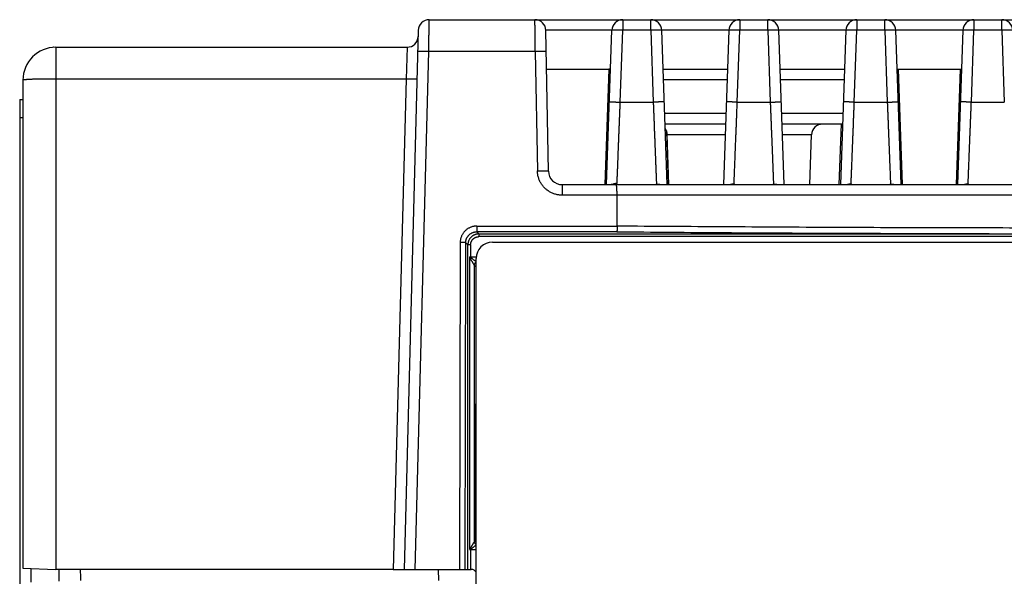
# Model space of a CAD drawing. Header units: inches. Extents: x 0 to 34, y 0 to 22.
# Tile 22 of 78: x 14.8 to 16.6, y 4.4 to 5.4. Entities that reach past the tile are written whole.
import ezdxf

# ---------------------------------------------------------------- set-up
doc = ezdxf.new("R2010")
doc.units = ezdxf.units.IN
doc.header["$LTSCALE"] = 1.87
doc.header["$MEASUREMENT"] = 0
doc.layers.get('0').update_dxf_attribs({"linetype": 'CONTINUOUS'})

msp = doc.modelspace()

# ---------------------------------------------------------------- linework, layer by layer
at = {"color": 7, "linetype": 'CONTINUOUS'}
for p, q in [((15.5487, 5.3987), (17.7802, 5.3987)), ((15.9009, 5.3987), (15.9009, 5.3794)), ((15.9518, 5.3794), (15.9518, 5.3987)), ((16.1139, 5.3987), (16.1139, 5.3794)), ((16.1648, 5.3794), (16.1648, 5.3987)), ((16.3269, 5.3987), (16.3269, 5.3794)), ((16.3778, 5.3794), (16.3778, 5.3987)), ((16.5399, 5.3987), (16.5399, 5.3794)), ((16.5908, 5.3794), (16.5908, 5.3987)), ((15.5287, 5.3793), (15.503, 4.3987)), ((15.7655, 5.1233), (15.761, 5.3791)), ((15.8711, 5.0987), (15.8809, 5.3794)), ((15.8963, 5.2487), (15.9009, 5.3794)), ((15.9518, 5.3794), (15.9009, 5.3794)), ((15.9518, 5.3794), (15.9563, 5.2487)), ((16.0939, 5.3796), (15.9717, 5.3796)), ((15.9815, 5.0987), (15.9717, 5.3794)), ((16.0939, 5.3794), (16.0841, 5.0987)), ((16.1093, 5.2487), (16.1139, 5.3794)), ((16.1648, 5.3794), (16.1139, 5.3794)), ((16.1648, 5.3794), (16.1693, 5.2487)), ((16.3069, 5.3796), (16.1847, 5.3796)), ((16.1945, 5.0987), (16.1847, 5.3794)), ((16.3069, 5.3794), (16.2971, 5.0987)), ((16.3223, 5.2487), (16.3269, 5.3794)), ((16.3778, 5.3794), (16.3269, 5.3794)), ((16.3778, 5.3794), (16.3823, 5.2487)), ((16.5199, 5.3796), (16.3977, 5.3796)), ((16.4075, 5.0987), (16.3977, 5.3794)), ((16.5199, 5.3794), (16.5101, 5.0987)), ((16.5353, 5.2487), (16.5399, 5.3794)), ((16.5908, 5.3794), (16.5399, 5.3794)), ((16.5908, 5.3794), (16.5953, 5.2487)), ((14.864, 5.3485), (14.8639, 5.3485)), ((14.8646, 5.3486), (14.864, 5.3485)), ((14.8692, 5.3487), (14.8692, 5.2908)), ((14.8692, 5.3487), (15.5084, 5.3487)), ((15.5084, 5.3487), (15.5064, 5.2908)), ((15.523, 4.3987), (15.5477, 5.3408)), ((15.7417, 5.3408), (15.5477, 5.3408)), ((15.7417, 5.3408), (15.7455, 5.1237)), ((15.7623, 5.3087), (15.8784, 5.3087)), ((15.869, 5.0987), (15.8763, 5.3087)), ((15.9742, 5.3087), (16.0914, 5.3087)), ((16.1872, 5.3087), (16.3044, 5.3087)), ((16.4002, 5.3087), (16.5174, 5.3087)), ((16.4023, 5.3087), (16.4096, 5.0987)), ((16.508, 5.0987), (16.5153, 5.3087)), ((14.8092, 5.2887), (14.8092, 4.4008)), ((14.8692, 5.2908), (14.8692, 4.3987)), ((15.5064, 5.2908), (14.8692, 5.2908)), ((15.5064, 5.2908), (15.483, 4.3987)), ((16.0907, 5.2894), (15.9749, 5.2894)), ((16.3037, 5.2894), (16.1879, 5.2894)), ((14.8032, 5.2537), (14.8032, 3.5408)), ((14.8032, 5.2537), (14.8092, 5.2537)), ((15.8963, 5.2487), (15.9563, 5.2487)), ((16.1093, 5.2487), (16.1693, 5.2487)), ((16.3223, 5.2487), (16.3823, 5.2487)), ((16.5353, 5.2487), (16.5953, 5.2487)), ((14.8092, 5.2199), (14.8032, 5.2199)), ((16.0886, 5.228), (15.977, 5.228)), ((16.3016, 5.228), (16.19, 5.228)), ((16.0879, 5.2087), (15.9777, 5.2087)), ((16.3009, 5.2087), (16.1907, 5.2087)), ((16.295, 5.0987), (16.2988, 5.2087)), ((15.9802, 5.1967), (15.9836, 5.0987)), ((15.985, 5.0987), (15.9819, 5.1894)), ((16.0872, 5.1894), (15.9819, 5.1894)), ((16.2446, 5.1894), (16.1914, 5.1894)), ((16.2414, 5.0987), (16.2446, 5.1894)), ((15.7905, 5.0987), (15.7905, 5.0794)), ((15.7905, 5.0987), (17.7906, 5.0987)), ((17.8103, 5.0794), (15.7905, 5.0794)), ((15.8906, 5.0232), (15.8906, 5.0794)), ((15.635, 5.0232), (15.635, 5.0129)), ((15.6351, 5.0232), (15.8906, 5.0232)), ((15.6389, 5.009), (15.635, 5.0129)), ((15.8899, 5.0129), (15.635, 5.0129)), ((15.6389, 5.009), (15.6389, 5.004)), ((15.6389, 5.009), (18.0035, 5.009)), ((18.0035, 5.004), (15.6389, 5.004)), ((15.605, 4.9933), (15.6039, 4.3987)), ((15.6139, 4.3987), (15.615, 4.9929)), ((15.615, 4.9929), (15.6189, 4.989)), ((15.6189, 4.3987), (15.6189, 4.989)), ((15.6239, 4.989), (15.6189, 4.989)), ((15.6239, 4.989), (15.6239, 4.9674)), ((15.6639, 4.994), (17.9785, 4.994)), ((15.6228, 4.4347), (15.6228, 4.9674)), ((15.6239, 4.9674), (15.6341, 4.9674)), ((15.6305, 4.9524), (15.6305, 4.4491)), ((15.6305, 4.9524), (15.6337, 4.9493)), ((15.6337, 4.9493), (15.6331, 4.4516)), ((15.6339, 3.8371), (15.6339, 4.964)), ((15.6331, 4.4516), (15.6305, 4.4491)), ((15.6239, 4.4341), (15.6239, 4.3987)), ((15.6339, 4.4341), (15.6239, 4.4341)), ((14.8092, 4.4008), (14.8692, 4.3987)), ((14.8242, 4.3756), (14.8242, 4.4003)), ((14.8742, 4.3987), (14.8742, 4.3773)), ((15.483, 4.3987), (15.6251, 4.3987)), ((15.5649, 4.3987), (15.5652, 4.3787))]:
    msp.add_line(p, q, dxfattribs=at)
for points in [[(15.8833, 5.0989), (15.8833, 5.0989), (15.8833, 5.0989), (15.8831, 5.0988), (15.8828, 5.0988), (15.8824, 5.0988), (15.8818, 5.0988), (15.8811, 5.0987), (15.8803, 5.0987), (15.8796, 5.0987)], [(15.9679, 5.0987), (15.9675, 5.0987), (15.9672, 5.0987), (15.967, 5.0988), (15.9669, 5.0988), (15.9669, 5.0988)], [(16.0987, 5.0988), (16.0987, 5.0988), (16.0987, 5.0988), (16.0986, 5.0988), (16.0984, 5.0987), (16.0981, 5.0987), (16.0977, 5.0987)], [(16.1809, 5.0987), (16.1805, 5.0987), (16.1802, 5.0987), (16.18, 5.0988), (16.1799, 5.0988), (16.1799, 5.0988)], [(16.3117, 5.0988), (16.3117, 5.0988), (16.3117, 5.0988), (16.3116, 5.0988), (16.3114, 5.0987), (16.3111, 5.0987), (16.3107, 5.0987)], [(16.3939, 5.0987), (16.3935, 5.0987), (16.3932, 5.0987), (16.393, 5.0988), (16.3929, 5.0988), (16.3929, 5.0988)], [(16.5247, 5.0988), (16.5247, 5.0988), (16.5247, 5.0988), (16.5246, 5.0988), (16.5244, 5.0987), (16.5241, 5.0987), (16.5237, 5.0987)]]:
    msp.add_lwpolyline(points, dxfattribs=at)
for centre, radius, start, end in [((15.5487, 5.3787), 0.02, 90, 178.5), ((15.741, 5.3787), 0.02, 1, 90), ((15.9009, 5.3787), 0.02, 90, 178), ((15.9518, 5.3787), 0.02, 2, 90), ((16.1139, 5.3787), 0.02, 90, 178), ((16.1648, 5.3787), 0.02, 2, 90), ((16.3269, 5.3787), 0.02, 90, 178), ((16.3778, 5.3787), 0.02, 2, 90), ((16.5399, 5.3787), 0.02, 90, 178), ((16.5908, 5.3787), 0.02, 2, 90), ((15.5084, 5.3687), 0.02, 270, 358.5), ((14.8692, 5.2887), 0.06, 90, 180), ((15.8754, 5.2887), 0.02, 81.4192, 90), ((15.9619, 5.1887), 0.02, 2, 36.3048), ((16.2645, 5.1887), 0.02, 90, 178), ((15.7905, 5.1237), 0.025, 181, 270), ((15.6639, 4.964), 0.03, 90, 180), ((15.6251, 4.3887), 0.01, 27.7696, 90)]:
    msp.add_arc(centre, radius, start, end, dxfattribs=at)
for points, knots in [([(15.5477, 5.3408), (15.5477, 5.3421), (15.5477, 5.3446), (15.5478, 5.3485), (15.5479, 5.3522), (15.5479, 5.3559), (15.548, 5.3596), (15.548, 5.3631), (15.5481, 5.3666), (15.5482, 5.3699), (15.5482, 5.3731), (15.5483, 5.3762), (15.5483, 5.3791), (15.5484, 5.3818), (15.5484, 5.3844), (15.5485, 5.3868), (15.5485, 5.389), (15.5485, 5.391), (15.5486, 5.3927), (15.5486, 5.3943), (15.5486, 5.3956), (15.5486, 5.3967), (15.5486, 5.3976), (15.5487, 5.3982), (15.5487, 5.3985), (15.5487, 5.3987), (15.5487, 5.3987)], [0, 0, 0, 0, 0.066144, 0.131869, 0.196907, 0.26099, 0.323858, 0.385253, 0.444923, 0.502625, 0.558122, 0.611188, 0.661605, 0.709165, 0.753675, 0.794951, 0.832824, 0.867139, 0.897755, 0.924547, 0.947405, 0.966235, 0.980962, 0.991524, 0.997879, 1, 1, 1, 1]), ([(15.7417, 5.3408), (15.7417, 5.3421), (15.7417, 5.3446), (15.7416, 5.3485), (15.7416, 5.3522), (15.7415, 5.3559), (15.7415, 5.3596), (15.7414, 5.3631), (15.7414, 5.3666), (15.7414, 5.3699), (15.7413, 5.3731), (15.7413, 5.3762), (15.7413, 5.3791), (15.7412, 5.3818), (15.7412, 5.3844), (15.7412, 5.3868), (15.7411, 5.389), (15.7411, 5.391), (15.7411, 5.3927), (15.7411, 5.3943), (15.7411, 5.3956), (15.7411, 5.3967), (15.741, 5.3976), (15.741, 5.3982), (15.741, 5.3985), (15.741, 5.3987), (15.741, 5.3987)], [0, 0, 0, 0, 0.066148, 0.131876, 0.196917, 0.261004, 0.323875, 0.385272, 0.444944, 0.502648, 0.558145, 0.611211, 0.661626, 0.709185, 0.753692, 0.794965, 0.832835, 0.867147, 0.897761, 0.924551, 0.947407, 0.966237, 0.980963, 0.991525, 0.997879, 1, 1, 1, 1]), ([(15.8809, 5.3796), (15.8676, 5.3796), (15.8409, 5.3797), (15.801, 5.3797), (15.7743, 5.3798), (15.761, 5.3798)], [0, 0, 0, 0, 0.333338, 0.666671, 1, 1, 1, 1]), ([(15.9009, 5.3794), (15.9003, 5.3795), (15.8992, 5.3795), (15.8976, 5.3795), (15.896, 5.3796), (15.8944, 5.3796), (15.8929, 5.3797), (15.8914, 5.3797), (15.89, 5.3797), (15.8886, 5.3797), (15.8874, 5.3797), (15.8862, 5.3797), (15.8851, 5.3797), (15.8842, 5.3797), (15.8833, 5.3797), (15.8826, 5.3797), (15.882, 5.3796), (15.8815, 5.3796), (15.8812, 5.3795), (15.881, 5.3795), (15.8809, 5.3795), (15.8809, 5.3794)], [0, 0, 0, 0, 0.082418, 0.164266, 0.244987, 0.324031, 0.40086, 0.47495, 0.545797, 0.612919, 0.675859, 0.73419, 0.787516, 0.835475, 0.877744, 0.914041, 0.944125, 0.967806, 0.984955, 0.995543, 1, 1, 1, 1]), ([(15.9717, 5.3794), (15.9717, 5.3795), (15.9716, 5.3795), (15.9714, 5.3795), (15.9711, 5.3796), (15.9706, 5.3796), (15.97, 5.3797), (15.9693, 5.3797), (15.9684, 5.3797), (15.9675, 5.3797), (15.9664, 5.3797), (15.9653, 5.3797), (15.964, 5.3797), (15.9627, 5.3797), (15.9612, 5.3797), (15.9598, 5.3797), (15.9582, 5.3796), (15.9566, 5.3796), (15.955, 5.3795), (15.9534, 5.3795), (15.9523, 5.3795), (15.9518, 5.3794)], [0, 0, 0, 0, 0.004457, 0.015045, 0.032194, 0.055875, 0.085959, 0.122256, 0.164525, 0.212485, 0.26581, 0.324141, 0.387082, 0.454204, 0.525051, 0.59914, 0.675969, 0.755013, 0.835734, 0.917582, 1, 1, 1, 1]), ([(16.1139, 5.3794), (16.1133, 5.3795), (16.1122, 5.3795), (16.1106, 5.3795), (16.109, 5.3796), (16.1074, 5.3796), (16.1059, 5.3797), (16.1044, 5.3797), (16.103, 5.3797), (16.1016, 5.3797), (16.1004, 5.3797), (16.0992, 5.3797), (16.0981, 5.3797), (16.0972, 5.3797), (16.0963, 5.3797), (16.0956, 5.3797), (16.095, 5.3796), (16.0945, 5.3796), (16.0942, 5.3795), (16.094, 5.3795), (16.0939, 5.3795), (16.0939, 5.3794)], [0, 0, 0, 0, 0.082418, 0.164266, 0.244987, 0.324031, 0.40086, 0.474949, 0.545796, 0.612918, 0.675859, 0.73419, 0.787515, 0.835475, 0.877744, 0.914041, 0.944125, 0.967806, 0.984955, 0.995543, 1, 1, 1, 1]), ([(16.1847, 5.3794), (16.1847, 5.3795), (16.1846, 5.3795), (16.1844, 5.3795), (16.1841, 5.3796), (16.1836, 5.3796), (16.183, 5.3797), (16.1823, 5.3797), (16.1814, 5.3797), (16.1805, 5.3797), (16.1794, 5.3797), (16.1783, 5.3797), (16.177, 5.3797), (16.1757, 5.3797), (16.1742, 5.3797), (16.1728, 5.3797), (16.1712, 5.3796), (16.1696, 5.3796), (16.168, 5.3795), (16.1664, 5.3795), (16.1653, 5.3795), (16.1648, 5.3794)], [0, 0, 0, 0, 0.004457, 0.015045, 0.032194, 0.055875, 0.085959, 0.122256, 0.164525, 0.212485, 0.26581, 0.324141, 0.387082, 0.454204, 0.525051, 0.59914, 0.675969, 0.755013, 0.835734, 0.917582, 1, 1, 1, 1]), ([(16.3269, 5.3794), (16.3263, 5.3795), (16.3252, 5.3795), (16.3236, 5.3795), (16.322, 5.3796), (16.3204, 5.3796), (16.3189, 5.3797), (16.3174, 5.3797), (16.316, 5.3797), (16.3146, 5.3797), (16.3134, 5.3797), (16.3122, 5.3797), (16.3111, 5.3797), (16.3102, 5.3797), (16.3093, 5.3797), (16.3086, 5.3797), (16.308, 5.3796), (16.3075, 5.3796), (16.3072, 5.3795), (16.307, 5.3795), (16.3069, 5.3795), (16.3069, 5.3794)], [0, 0, 0, 0, 0.082418, 0.164266, 0.244987, 0.324031, 0.40086, 0.474949, 0.545796, 0.612918, 0.675859, 0.73419, 0.787515, 0.835475, 0.877744, 0.914041, 0.944125, 0.967806, 0.984955, 0.995543, 1, 1, 1, 1]), ([(16.3977, 5.3794), (16.3977, 5.3795), (16.3976, 5.3795), (16.3974, 5.3795), (16.3971, 5.3796), (16.3966, 5.3796), (16.396, 5.3797), (16.3953, 5.3797), (16.3944, 5.3797), (16.3935, 5.3797), (16.3924, 5.3797), (16.3913, 5.3797), (16.39, 5.3797), (16.3887, 5.3797), (16.3872, 5.3797), (16.3858, 5.3797), (16.3842, 5.3796), (16.3826, 5.3796), (16.381, 5.3795), (16.3794, 5.3795), (16.3783, 5.3795), (16.3778, 5.3794)], [0, 0, 0, 0, 0.004457, 0.015045, 0.032194, 0.055875, 0.085959, 0.122256, 0.164525, 0.212485, 0.26581, 0.324141, 0.387082, 0.454204, 0.525051, 0.59914, 0.675969, 0.755013, 0.835734, 0.917582, 1, 1, 1, 1]), ([(16.5399, 5.3794), (16.5393, 5.3795), (16.5382, 5.3795), (16.5366, 5.3795), (16.535, 5.3796), (16.5334, 5.3796), (16.5319, 5.3797), (16.5304, 5.3797), (16.529, 5.3797), (16.5276, 5.3797), (16.5264, 5.3797), (16.5252, 5.3797), (16.5241, 5.3797), (16.5232, 5.3797), (16.5223, 5.3797), (16.5216, 5.3797), (16.521, 5.3796), (16.5205, 5.3796), (16.5202, 5.3795), (16.52, 5.3795), (16.5199, 5.3795), (16.5199, 5.3794)], [0, 0, 0, 0, 0.082418, 0.164266, 0.244987, 0.324031, 0.40086, 0.474949, 0.545796, 0.612918, 0.675859, 0.73419, 0.787515, 0.835475, 0.877744, 0.914041, 0.944125, 0.967806, 0.984955, 0.995543, 1, 1, 1, 1]), ([(16.6107, 5.3794), (16.6107, 5.3795), (16.6106, 5.3795), (16.6104, 5.3795), (16.6101, 5.3796), (16.6096, 5.3796), (16.609, 5.3797), (16.6083, 5.3797), (16.6074, 5.3797), (16.6065, 5.3797), (16.6054, 5.3797), (16.6043, 5.3797), (16.603, 5.3797), (16.6017, 5.3797), (16.6002, 5.3797), (16.5988, 5.3797), (16.5972, 5.3796), (16.5956, 5.3796), (16.594, 5.3795), (16.5924, 5.3795), (16.5913, 5.3795), (16.5908, 5.3794)], [0, 0, 0, 0, 0.004457, 0.015045, 0.032194, 0.055875, 0.085959, 0.122256, 0.164525, 0.212485, 0.26581, 0.324141, 0.387082, 0.454204, 0.525051, 0.59914, 0.675969, 0.755013, 0.835734, 0.917582, 1, 1, 1, 1]), ([(15.5477, 5.3408), (15.5471, 5.3408), (15.546, 5.3409), (15.5444, 5.3409), (15.5428, 5.3409), (15.5412, 5.341), (15.5397, 5.341), (15.5382, 5.341), (15.5368, 5.341), (15.5354, 5.341), (15.5342, 5.341), (15.533, 5.341), (15.5319, 5.341), (15.531, 5.341), (15.5301, 5.3409), (15.5294, 5.3409), (15.5288, 5.3409), (15.5283, 5.3408), (15.528, 5.3408), (15.5278, 5.3407), (15.5277, 5.3407), (15.5277, 5.3407)], [0, 0, 0, 0, 0.08241, 0.164252, 0.244969, 0.32401, 0.400837, 0.474926, 0.545773, 0.612895, 0.675836, 0.73417, 0.7875, 0.835463, 0.877734, 0.914032, 0.944119, 0.967803, 0.984953, 0.995542, 1, 1, 1, 1]), ([(15.7617, 5.3405), (15.7617, 5.3405), (15.7616, 5.3406), (15.7614, 5.3406), (15.761, 5.3406), (15.7606, 5.3407), (15.76, 5.3407), (15.7593, 5.3408), (15.7584, 5.3408), (15.7574, 5.3408), (15.7564, 5.3409), (15.7552, 5.3409), (15.754, 5.3409), (15.7526, 5.3409), (15.7512, 5.3409), (15.7497, 5.3409), (15.7482, 5.3409), (15.7466, 5.3409), (15.745, 5.3409), (15.7434, 5.3409), (15.7423, 5.3408), (15.7417, 5.3408)], [0, 0, 0, 0, 0.004458, 0.015047, 0.032198, 0.055882, 0.085971, 0.122272, 0.164547, 0.21251, 0.26584, 0.324176, 0.387122, 0.454248, 0.525095, 0.599182, 0.676007, 0.755047, 0.835761, 0.917598, 1, 1, 1, 1]), ([(14.8692, 5.2908), (14.8679, 5.2908), (14.8654, 5.2908), (14.8617, 5.2908), (14.858, 5.2908), (14.8543, 5.2908), (14.8507, 5.2907), (14.8472, 5.2907), (14.8437, 5.2906), (14.8404, 5.2906), (14.8371, 5.2905), (14.834, 5.2904), (14.831, 5.2904), (14.8282, 5.2903), (14.8255, 5.2902), (14.823, 5.2901), (14.8207, 5.29), (14.8186, 5.2899), (14.8167, 5.2897), (14.815, 5.2896), (14.8135, 5.2895), (14.8122, 5.2894), (14.8112, 5.2893), (14.8104, 5.2891), (14.8098, 5.289), (14.8094, 5.2889), (14.8092, 5.2888), (14.8092, 5.2887)], [0, 0, 0, 0, 0.062349, 0.124687, 0.186565, 0.247731, 0.307933, 0.366927, 0.424476, 0.48035, 0.534328, 0.5862, 0.63576, 0.682815, 0.727178, 0.768675, 0.807144, 0.842434, 0.874407, 0.902939, 0.927922, 0.94926, 0.966879, 0.980723, 0.990767, 0.997057, 1, 1, 1, 1]), ([(15.5264, 5.291), (15.5264, 5.291), (15.5262, 5.2909), (15.5261, 5.2909), (15.5257, 5.2908), (15.5252, 5.2908), (15.5246, 5.2908), (15.5239, 5.2907), (15.5231, 5.2907), (15.5221, 5.2907), (15.521, 5.2907), (15.5199, 5.2907), (15.5186, 5.2907), (15.5173, 5.2907), (15.5159, 5.2907), (15.5144, 5.2907), (15.5128, 5.2907), (15.5113, 5.2907), (15.5097, 5.2908), (15.508, 5.2908), (15.5069, 5.2908), (15.5064, 5.2908)], [0, 0, 0, 0, 0.004458, 0.015048, 0.0322, 0.055886, 0.085974, 0.122278, 0.164555, 0.212521, 0.265853, 0.324189, 0.387135, 0.454263, 0.525114, 0.599203, 0.67602, 0.755052, 0.835767, 0.91761, 1, 1, 1, 1]), ([(15.8766, 5.2491), (15.8767, 5.2491), (15.877, 5.2491), (15.8774, 5.2492), (15.878, 5.2492), (15.8788, 5.2492), (15.8796, 5.2492), (15.8806, 5.2491), (15.8816, 5.2491), (15.8828, 5.2491), (15.8841, 5.2491), (15.8854, 5.2491), (15.8868, 5.249), (15.8883, 5.249), (15.8898, 5.2489), (15.8914, 5.2489), (15.893, 5.2488), (15.8947, 5.2488), (15.8957, 5.2487), (15.8963, 5.2487)], [0, 0, 0, 0, 0.017198, 0.041082, 0.071506, 0.108294, 0.15116, 0.199836, 0.254056, 0.313308, 0.377335, 0.445556, 0.517603, 0.592983, 0.671103, 0.75156, 0.83354, 0.916691, 1, 1, 1, 1]), ([(15.8905, 5.1012), (15.8905, 5.1018), (15.8905, 5.1029), (15.8906, 5.1049), (15.8907, 5.1073), (15.8908, 5.11), (15.891, 5.1131), (15.8911, 5.1166), (15.8912, 5.1204), (15.8914, 5.1245), (15.8916, 5.129), (15.8918, 5.1338), (15.892, 5.1389), (15.8922, 5.1443), (15.8924, 5.1499), (15.8926, 5.1559), (15.8929, 5.162), (15.8931, 5.1684), (15.8934, 5.175), (15.8937, 5.1818), (15.8939, 5.1888), (15.8942, 5.196), (15.8945, 5.2032), (15.8948, 5.2106), (15.8951, 5.2181), (15.8954, 5.2257), (15.8957, 5.2333), (15.896, 5.241), (15.8962, 5.2462), (15.8963, 5.2487)], [0, 0, 0, 0, 0.01081, 0.024236, 0.04024, 0.05878, 0.079807, 0.103269, 0.129105, 0.157249, 0.187628, 0.220161, 0.254753, 0.291301, 0.329711, 0.369897, 0.411755, 0.455164, 0.500005, 0.546167, 0.593535, 0.641976, 0.691348, 0.741521, 0.792374, 0.84378, 0.89561, 0.947728, 1, 1, 1, 1]), ([(15.9763, 5.249), (15.9763, 5.2491), (15.9762, 5.2492), (15.976, 5.2491), (15.9756, 5.2492), (15.9752, 5.2491), (15.9746, 5.2492), (15.9739, 5.2491), (15.973, 5.2491), (15.9721, 5.2491), (15.971, 5.2491), (15.9698, 5.2491), (15.9686, 5.2491), (15.9672, 5.249), (15.9658, 5.249), (15.9643, 5.249), (15.9628, 5.2489), (15.9612, 5.2489), (15.9596, 5.2488), (15.958, 5.2488), (15.9569, 5.2487), (15.9563, 5.2487)], [0, 0, 0, 0, 0.00611, 0.016194, 0.032995, 0.056417, 0.086297, 0.122446, 0.164583, 0.212454, 0.265793, 0.324091, 0.387093, 0.454228, 0.525135, 0.599327, 0.676216, 0.755411, 0.836109, 0.917966, 1, 1, 1, 1]), ([(15.9563, 5.2487), (15.9564, 5.2462), (15.9566, 5.2413), (15.9569, 5.2338), (15.9572, 5.2264), (15.9575, 5.219), (15.9578, 5.2117), (15.9581, 5.2045), (15.9583, 5.1974), (15.9586, 5.1904), (15.9589, 5.1836), (15.9591, 5.177), (15.9594, 5.1705), (15.9596, 5.1642), (15.9599, 5.1581), (15.9601, 5.1523), (15.9603, 5.1467), (15.9605, 5.1413), (15.9607, 5.1363), (15.9609, 5.1315), (15.9611, 5.127), (15.9613, 5.1227), (15.9614, 5.1189), (15.9616, 5.1153), (15.9617, 5.1121), (15.9618, 5.1092), (15.9619, 5.1066), (15.962, 5.1044), (15.9621, 5.1026), (15.9621, 5.1011), (15.9622, 5.1002), (15.9622, 5.0999)], [0, 0, 0, 0, 0.050303, 0.100482, 0.150412, 0.199966, 0.24902, 0.297453, 0.345143, 0.391973, 0.437823, 0.482574, 0.526113, 0.568339, 0.609151, 0.648443, 0.686112, 0.722064, 0.756217, 0.788489, 0.818798, 0.847066, 0.873223, 0.897206, 0.918957, 0.938425, 0.955562, 0.970323, 0.982671, 0.992572, 1, 1, 1, 1]), ([(16.1093, 5.2487), (16.1087, 5.2487), (16.1077, 5.2488), (16.106, 5.2488), (16.1044, 5.2489), (16.1028, 5.2489), (16.1013, 5.249), (16.0998, 5.249), (16.0984, 5.249), (16.097, 5.2491), (16.0958, 5.2491), (16.0946, 5.2491), (16.0936, 5.2491), (16.0926, 5.2491), (16.0918, 5.2491), (16.091, 5.2491), (16.0904, 5.2491), (16.09, 5.2492), (16.0896, 5.2491), (16.0894, 5.2492), (16.0893, 5.2491), (16.0893, 5.249)], [0, 0, 0, 0, 0.081822, 0.163606, 0.244253, 0.323421, 0.400287, 0.474447, 0.545314, 0.612406, 0.675364, 0.733614, 0.786899, 0.834704, 0.876766, 0.912833, 0.942627, 0.965949, 0.982636, 0.992678, 1, 1, 1, 1]), ([(16.1034, 5.0999), (16.1034, 5.1002), (16.1035, 5.1011), (16.1035, 5.1026), (16.1036, 5.1044), (16.1037, 5.1066), (16.1038, 5.1092), (16.1039, 5.1121), (16.104, 5.1153), (16.1042, 5.1189), (16.1043, 5.1227), (16.1045, 5.1269), (16.1047, 5.1315), (16.1049, 5.1363), (16.1051, 5.1413), (16.1053, 5.1467), (16.1055, 5.1523), (16.1057, 5.1581), (16.106, 5.1642), (16.1062, 5.1705), (16.1065, 5.1769), (16.1067, 5.1836), (16.107, 5.1904), (16.1073, 5.1974), (16.1076, 5.2045), (16.1079, 5.2117), (16.1081, 5.219), (16.1084, 5.2263), (16.1087, 5.2338), (16.109, 5.2412), (16.1092, 5.2462), (16.1093, 5.2487)], [0, 0, 0, 0, 0.007429, 0.01733, 0.029678, 0.04444, 0.061577, 0.081043, 0.102792, 0.126773, 0.152928, 0.181191, 0.211489, 0.243746, 0.277884, 0.313823, 0.35148, 0.390762, 0.431562, 0.473775, 0.517304, 0.56205, 0.607901, 0.654731, 0.702419, 0.750854, 0.799924, 0.849504, 0.899465, 0.949674, 1, 1, 1, 1]), ([(16.1693, 5.2487), (16.1699, 5.2487), (16.171, 5.2488), (16.1726, 5.2488), (16.1742, 5.2489), (16.1758, 5.2489), (16.1773, 5.249), (16.1788, 5.249), (16.1802, 5.249), (16.1816, 5.2491), (16.1828, 5.2491), (16.184, 5.2491), (16.1851, 5.2491), (16.186, 5.2491), (16.1869, 5.2491), (16.1876, 5.2492), (16.1882, 5.2491), (16.1886, 5.2492), (16.189, 5.2491), (16.1892, 5.2492), (16.1893, 5.2491), (16.1893, 5.249)], [0, 0, 0, 0, 0.082033, 0.16389, 0.244587, 0.323781, 0.40067, 0.474861, 0.545766, 0.6129, 0.675901, 0.7342, 0.787539, 0.835407, 0.877546, 0.913695, 0.943577, 0.967, 0.983804, 0.99389, 1, 1, 1, 1]), ([(16.1693, 5.2487), (16.1694, 5.2462), (16.1696, 5.2413), (16.1699, 5.2338), (16.1702, 5.2264), (16.1705, 5.219), (16.1708, 5.2117), (16.1711, 5.2045), (16.1713, 5.1974), (16.1716, 5.1904), (16.1719, 5.1836), (16.1721, 5.177), (16.1724, 5.1705), (16.1726, 5.1642), (16.1729, 5.1581), (16.1731, 5.1523), (16.1733, 5.1467), (16.1735, 5.1413), (16.1737, 5.1363), (16.1739, 5.1315), (16.1741, 5.127), (16.1743, 5.1227), (16.1744, 5.1189), (16.1746, 5.1153), (16.1747, 5.1121), (16.1748, 5.1092), (16.1749, 5.1066), (16.175, 5.1044), (16.1751, 5.1026), (16.1751, 5.1011), (16.1752, 5.1002), (16.1752, 5.0999)], [0, 0, 0, 0, 0.050303, 0.100482, 0.150412, 0.199966, 0.24902, 0.297453, 0.345143, 0.391973, 0.437823, 0.482574, 0.526113, 0.568339, 0.609151, 0.648443, 0.686112, 0.722064, 0.756217, 0.788489, 0.818798, 0.847066, 0.873223, 0.897206, 0.918957, 0.938425, 0.955562, 0.970323, 0.982671, 0.992572, 1, 1, 1, 1]), ([(16.3223, 5.2487), (16.3217, 5.2487), (16.3207, 5.2488), (16.319, 5.2488), (16.3174, 5.2489), (16.3158, 5.2489), (16.3143, 5.249), (16.3128, 5.249), (16.3114, 5.249), (16.31, 5.2491), (16.3088, 5.2491), (16.3076, 5.2491), (16.3066, 5.2491), (16.3056, 5.2491), (16.3048, 5.2491), (16.304, 5.2491), (16.3034, 5.2491), (16.303, 5.2492), (16.3026, 5.2491), (16.3024, 5.2492), (16.3023, 5.2491), (16.3023, 5.249)], [0, 0, 0, 0, 0.081822, 0.163606, 0.244253, 0.323421, 0.400287, 0.474447, 0.545314, 0.612406, 0.675364, 0.733614, 0.786899, 0.834704, 0.876766, 0.912833, 0.942627, 0.965949, 0.982636, 0.992678, 1, 1, 1, 1]), ([(16.3164, 5.0999), (16.3164, 5.1002), (16.3165, 5.1011), (16.3165, 5.1026), (16.3166, 5.1044), (16.3167, 5.1066), (16.3168, 5.1092), (16.3169, 5.1121), (16.317, 5.1153), (16.3172, 5.1189), (16.3173, 5.1227), (16.3175, 5.1269), (16.3177, 5.1315), (16.3179, 5.1363), (16.3181, 5.1413), (16.3183, 5.1467), (16.3185, 5.1523), (16.3187, 5.1581), (16.319, 5.1642), (16.3192, 5.1705), (16.3195, 5.1769), (16.3197, 5.1836), (16.32, 5.1904), (16.3203, 5.1974), (16.3206, 5.2045), (16.3209, 5.2117), (16.3211, 5.219), (16.3214, 5.2263), (16.3217, 5.2338), (16.322, 5.2412), (16.3222, 5.2462), (16.3223, 5.2487)], [0, 0, 0, 0, 0.007429, 0.01733, 0.029678, 0.04444, 0.061577, 0.081043, 0.102792, 0.126773, 0.152928, 0.181191, 0.211489, 0.243746, 0.277884, 0.313823, 0.35148, 0.390762, 0.431562, 0.473775, 0.517304, 0.56205, 0.607901, 0.654731, 0.702419, 0.750854, 0.799924, 0.849504, 0.899465, 0.949674, 1, 1, 1, 1]), ([(16.3823, 5.2487), (16.3829, 5.2487), (16.384, 5.2488), (16.3856, 5.2488), (16.3872, 5.2489), (16.3888, 5.2489), (16.3903, 5.249), (16.3918, 5.249), (16.3932, 5.249), (16.3946, 5.2491), (16.3958, 5.2491), (16.397, 5.2491), (16.3981, 5.2491), (16.399, 5.2491), (16.3999, 5.2491), (16.4006, 5.2492), (16.4012, 5.2491), (16.4016, 5.2492), (16.402, 5.2491), (16.4022, 5.2492), (16.4023, 5.2491), (16.4023, 5.249)], [0, 0, 0, 0, 0.082033, 0.16389, 0.244587, 0.323781, 0.40067, 0.474861, 0.545766, 0.6129, 0.675901, 0.7342, 0.787539, 0.835407, 0.877546, 0.913695, 0.943577, 0.967, 0.983804, 0.99389, 1, 1, 1, 1]), ([(16.3823, 5.2487), (16.3824, 5.2462), (16.3826, 5.2413), (16.3829, 5.2338), (16.3832, 5.2264), (16.3835, 5.219), (16.3838, 5.2117), (16.3841, 5.2045), (16.3843, 5.1974), (16.3846, 5.1904), (16.3849, 5.1836), (16.3851, 5.177), (16.3854, 5.1705), (16.3856, 5.1642), (16.3859, 5.1581), (16.3861, 5.1523), (16.3863, 5.1467), (16.3865, 5.1413), (16.3867, 5.1363), (16.3869, 5.1315), (16.3871, 5.127), (16.3873, 5.1227), (16.3874, 5.1189), (16.3876, 5.1153), (16.3877, 5.1121), (16.3878, 5.1092), (16.3879, 5.1066), (16.388, 5.1044), (16.3881, 5.1026), (16.3881, 5.1011), (16.3882, 5.1002), (16.3882, 5.0999)], [0, 0, 0, 0, 0.050303, 0.100482, 0.150412, 0.199966, 0.24902, 0.297453, 0.345143, 0.391973, 0.437823, 0.482574, 0.526113, 0.568339, 0.609151, 0.648443, 0.686112, 0.722064, 0.756217, 0.788489, 0.818798, 0.847066, 0.873223, 0.897206, 0.918957, 0.938425, 0.955562, 0.970323, 0.982671, 0.992572, 1, 1, 1, 1]), ([(16.5353, 5.2487), (16.5347, 5.2487), (16.5337, 5.2488), (16.532, 5.2488), (16.5304, 5.2489), (16.5288, 5.2489), (16.5273, 5.249), (16.5258, 5.249), (16.5244, 5.249), (16.523, 5.2491), (16.5218, 5.2491), (16.5206, 5.2491), (16.5196, 5.2491), (16.5186, 5.2491), (16.5178, 5.2491), (16.517, 5.2491), (16.5164, 5.2491), (16.516, 5.2492), (16.5156, 5.2491), (16.5154, 5.2492), (16.5153, 5.2491), (16.5153, 5.249)], [0, 0, 0, 0, 0.081822, 0.163606, 0.244253, 0.323421, 0.400287, 0.474447, 0.545314, 0.612406, 0.675364, 0.733614, 0.786899, 0.834704, 0.876766, 0.912833, 0.942627, 0.965949, 0.982636, 0.992678, 1, 1, 1, 1]), ([(16.5294, 5.0999), (16.5294, 5.1002), (16.5295, 5.1011), (16.5295, 5.1026), (16.5296, 5.1044), (16.5297, 5.1066), (16.5298, 5.1092), (16.5299, 5.1121), (16.53, 5.1153), (16.5302, 5.1189), (16.5303, 5.1227), (16.5305, 5.1269), (16.5307, 5.1315), (16.5309, 5.1363), (16.5311, 5.1413), (16.5313, 5.1467), (16.5315, 5.1523), (16.5317, 5.1581), (16.532, 5.1642), (16.5322, 5.1705), (16.5325, 5.1769), (16.5327, 5.1836), (16.533, 5.1904), (16.5333, 5.1974), (16.5336, 5.2045), (16.5339, 5.2117), (16.5341, 5.219), (16.5344, 5.2263), (16.5347, 5.2338), (16.535, 5.2412), (16.5352, 5.2462), (16.5353, 5.2487)], [0, 0, 0, 0, 0.007429, 0.01733, 0.029678, 0.04444, 0.061577, 0.081043, 0.102792, 0.126773, 0.152928, 0.181191, 0.211489, 0.243746, 0.277884, 0.313823, 0.35148, 0.390762, 0.431562, 0.473775, 0.517304, 0.56205, 0.607901, 0.654731, 0.702419, 0.750854, 0.799924, 0.849504, 0.899465, 0.949674, 1, 1, 1, 1]), ([(15.7455, 5.1236), (15.746, 5.1237), (15.7471, 5.1237), (15.7488, 5.1237), (15.7504, 5.1237), (15.752, 5.1237), (15.7535, 5.1237), (15.755, 5.1237), (15.7564, 5.1237), (15.7577, 5.1237), (15.759, 5.1237), (15.7602, 5.1237), (15.7612, 5.1237), (15.7622, 5.1236), (15.763, 5.1236), (15.7638, 5.1236), (15.7644, 5.1235), (15.7648, 5.1235), (15.7652, 5.1234), (15.7654, 5.1234), (15.7655, 5.1233), (15.7655, 5.1233)], [0, 0, 0, 0, 0.0824, 0.164231, 0.244938, 0.323972, 0.400797, 0.474889, 0.545741, 0.612868, 0.675815, 0.734153, 0.787487, 0.835454, 0.877731, 0.914033, 0.94412, 0.967803, 0.984953, 0.995542, 1, 1, 1, 1]), ([(15.7905, 5.0794), (15.7895, 5.0794), (15.7875, 5.0795), (15.7844, 5.0798), (15.7814, 5.0803), (15.7785, 5.081), (15.7756, 5.0819), (15.7727, 5.083), (15.77, 5.0843), (15.7673, 5.0858), (15.7648, 5.0875), (15.7623, 5.0893), (15.76, 5.0913), (15.7579, 5.0934), (15.7558, 5.0957), (15.754, 5.0981), (15.7523, 5.1006), (15.7508, 5.1032), (15.7494, 5.106), (15.7483, 5.1088), (15.7473, 5.1117), (15.7465, 5.1146), (15.746, 5.1176), (15.7456, 5.1206), (15.7455, 5.1226), (15.7455, 5.1237)], [0, 0, 0, 0, 0.043182, 0.086554, 0.130023, 0.173551, 0.217101, 0.260638, 0.304133, 0.347575, 0.391023, 0.434536, 0.478074, 0.521554, 0.564971, 0.608403, 0.651906, 0.695467, 0.739057, 0.782617, 0.826091, 0.869492, 0.912889, 0.956349, 1, 1, 1, 1]), ([(15.8807, 5.0987), (15.8812, 5.099), (15.8822, 5.0995), (15.8838, 5.1001), (15.8854, 5.1006), (15.8871, 5.101), (15.8888, 5.1012), (15.8899, 5.1012), (15.8905, 5.1012)], [0, 0, 0, 0, 0.160234, 0.327888, 0.495704, 0.66369, 0.831793, 1, 1, 1, 1]), ([(15.8833, 5.0988), (15.8837, 5.0988), (15.8847, 5.0989), (15.886, 5.099), (15.8872, 5.0992), (15.8882, 5.0994), (15.889, 5.0997), (15.8896, 5.1), (15.8901, 5.1003), (15.8904, 5.1008), (15.8905, 5.1011), (15.8905, 5.1012)], [0, 0, 0, 0, 0.171075, 0.340677, 0.489448, 0.617108, 0.724117, 0.811963, 0.883593, 0.943934, 1, 1, 1, 1]), ([(15.8905, 5.0794), (15.8905, 5.08), (15.8905, 5.0811), (15.8905, 5.0828), (15.8904, 5.0844), (15.8904, 5.0861), (15.8903, 5.0876), (15.8903, 5.0891), (15.8902, 5.0905), (15.8901, 5.0918), (15.89, 5.0931), (15.8899, 5.0942), (15.8898, 5.0952), (15.8897, 5.0961), (15.8896, 5.0969), (15.8895, 5.0975), (15.8894, 5.098), (15.8892, 5.0984), (15.8891, 5.0986), (15.889, 5.0987), (15.889, 5.0987)], [0, 0, 0, 0, 0.087072, 0.173304, 0.257964, 0.340613, 0.420464, 0.497143, 0.569915, 0.638403, 0.70202, 0.76034, 0.812969, 0.859467, 0.899607, 0.933041, 0.95967, 0.979372, 0.992422, 1, 1, 1, 1]), ([(15.9682, 5.0987), (15.9678, 5.0987), (15.967, 5.0987), (15.9659, 5.0988), (15.9649, 5.0988), (15.9641, 5.0989), (15.9634, 5.0991), (15.9629, 5.0992), (15.9625, 5.0994), (15.9623, 5.0996), (15.9622, 5.0998), (15.9622, 5.0999)], [0, 0, 0, 0, 0.194447, 0.368741, 0.521604, 0.652151, 0.760089, 0.845881, 0.911215, 0.959969, 1, 1, 1, 1]), ([(15.9622, 5.0999), (15.9628, 5.0999), (15.9639, 5.0998), (15.9656, 5.0996), (15.9667, 5.0994), (15.9673, 5.0992)], [0, 0, 0, 0, 0.333481, 0.666804, 1, 1, 1, 1]), ([(16.1034, 5.0999), (16.1029, 5.0999), (16.1017, 5.0998), (16.1, 5.0996), (16.0989, 5.0994), (16.0984, 5.0992)], [0, 0, 0, 0, 0.333372, 0.666772, 1, 1, 1, 1]), ([(16.1034, 5.0999), (16.1034, 5.0998), (16.1034, 5.0996), (16.1031, 5.0994), (16.1027, 5.0992), (16.1022, 5.0991), (16.1015, 5.0989), (16.1007, 5.0988), (16.0997, 5.0988), (16.099, 5.0988), (16.0987, 5.0987)], [0, 0, 0, 0, 0.049892, 0.110631, 0.191996, 0.298814, 0.433133, 0.595524, 0.785606, 1, 1, 1, 1]), ([(16.1812, 5.0987), (16.1808, 5.0987), (16.18, 5.0987), (16.1789, 5.0988), (16.1779, 5.0988), (16.1771, 5.0989), (16.1764, 5.0991), (16.1759, 5.0992), (16.1755, 5.0994), (16.1753, 5.0996), (16.1752, 5.0998), (16.1752, 5.0999)], [0, 0, 0, 0, 0.194447, 0.368741, 0.521604, 0.652151, 0.760089, 0.845881, 0.911215, 0.959969, 1, 1, 1, 1]), ([(16.1752, 5.0999), (16.1758, 5.0999), (16.1769, 5.0998), (16.1786, 5.0996), (16.1797, 5.0994), (16.1803, 5.0992)], [0, 0, 0, 0, 0.333481, 0.666804, 1, 1, 1, 1]), ([(16.3164, 5.0999), (16.3159, 5.0999), (16.3147, 5.0998), (16.313, 5.0996), (16.3119, 5.0994), (16.3114, 5.0992)], [0, 0, 0, 0, 0.333372, 0.666772, 1, 1, 1, 1]), ([(16.3164, 5.0999), (16.3164, 5.0998), (16.3164, 5.0996), (16.3161, 5.0994), (16.3157, 5.0992), (16.3152, 5.0991), (16.3145, 5.0989), (16.3137, 5.0988), (16.3127, 5.0988), (16.312, 5.0988), (16.3117, 5.0987)], [0, 0, 0, 0, 0.049892, 0.110631, 0.191996, 0.298814, 0.433133, 0.595524, 0.785606, 1, 1, 1, 1]), ([(16.3942, 5.0987), (16.3938, 5.0987), (16.393, 5.0987), (16.3919, 5.0988), (16.3909, 5.0988), (16.3901, 5.0989), (16.3894, 5.0991), (16.3889, 5.0992), (16.3885, 5.0994), (16.3883, 5.0996), (16.3882, 5.0998), (16.3882, 5.0999)], [0, 0, 0, 0, 0.194447, 0.368741, 0.521604, 0.652151, 0.760089, 0.845881, 0.911215, 0.959969, 1, 1, 1, 1]), ([(16.3882, 5.0999), (16.3888, 5.0999), (16.3899, 5.0998), (16.3916, 5.0996), (16.3927, 5.0994), (16.3933, 5.0992)], [0, 0, 0, 0, 0.333481, 0.666804, 1, 1, 1, 1]), ([(16.5294, 5.0999), (16.5289, 5.0999), (16.5277, 5.0998), (16.526, 5.0996), (16.5249, 5.0994), (16.5244, 5.0992)], [0, 0, 0, 0, 0.333372, 0.666772, 1, 1, 1, 1]), ([(16.5294, 5.0999), (16.5294, 5.0998), (16.5294, 5.0996), (16.5291, 5.0994), (16.5287, 5.0992), (16.5282, 5.0991), (16.5275, 5.0989), (16.5267, 5.0988), (16.5257, 5.0988), (16.525, 5.0988), (16.5247, 5.0987)], [0, 0, 0, 0, 0.049892, 0.110631, 0.191996, 0.298814, 0.433133, 0.595524, 0.785606, 1, 1, 1, 1]), ([(15.6351, 5.0232), (15.6343, 5.0232), (15.6328, 5.0231), (15.6306, 5.0229), (15.6284, 5.0225), (15.6262, 5.0219), (15.6241, 5.0212), (15.622, 5.0203), (15.62, 5.0192), (15.6181, 5.018), (15.6163, 5.0167), (15.6146, 5.0152), (15.613, 5.0136), (15.6116, 5.0119), (15.6102, 5.0101), (15.609, 5.0082), (15.608, 5.0063), (15.6071, 5.0042), (15.6063, 5.0021), (15.6057, 4.9999), (15.6053, 4.9977), (15.6051, 4.9955), (15.605, 4.994), (15.605, 4.9933)], [0, 0, 0, 0, 0.047814, 0.095529, 0.143299, 0.191067, 0.238775, 0.286382, 0.333945, 0.381578, 0.429336, 0.477131, 0.524852, 0.57247, 0.620035, 0.6676, 0.715222, 0.762957, 0.810785, 0.858564, 0.906142, 0.95337, 1, 1, 1, 1]), ([(15.8907, 5.0232), (15.8907, 5.0229), (15.8907, 5.0222), (15.8906, 5.0213), (15.8906, 5.0203), (15.8906, 5.0194), (15.8906, 5.0185), (15.8905, 5.0177), (15.8905, 5.0169), (15.8904, 5.0161), (15.8904, 5.0154), (15.8903, 5.0148), (15.8903, 5.0143), (15.8902, 5.0138), (15.8901, 5.0135), (15.89, 5.0132), (15.89, 5.013), (15.8899, 5.0129), (15.8899, 5.0129)], [0, 0, 0, 0, 0.092666, 0.185179, 0.276129, 0.365076, 0.450978, 0.53284, 0.610245, 0.682163, 0.748051, 0.80739, 0.859403, 0.903849, 0.940235, 0.968248, 0.987957, 1, 1, 1, 1]), ([(17.6658, 5.0232), (17.6332, 5.0229), (17.5678, 5.0224), (17.4696, 5.0218), (17.3712, 5.0212), (17.2727, 5.0207), (17.174, 5.0203), (17.0751, 5.02), (16.9762, 5.0198), (16.8773, 5.0196), (16.7783, 5.0196), (16.6793, 5.0196), (16.5803, 5.0198), (16.4814, 5.02), (16.3826, 5.0203), (16.2839, 5.0207), (16.1853, 5.0212), (16.0869, 5.0218), (15.9887, 5.0224), (15.9234, 5.0229), (15.8907, 5.0232)], [0, 0, 0, 0, 0.055162, 0.110479, 0.165913, 0.221445, 0.277058, 0.332736, 0.388463, 0.444222, 0.499998, 0.555774, 0.611535, 0.667262, 0.72294, 0.778554, 0.834086, 0.88952, 0.944838, 1, 1, 1, 1]), ([(15.615, 4.9929), (15.615, 4.9935), (15.6151, 4.9946), (15.6153, 4.9962), (15.6156, 4.9978), (15.6161, 4.9994), (15.6167, 5.001), (15.6174, 5.0024), (15.6182, 5.0038), (15.6192, 5.0052), (15.6203, 5.0064), (15.6214, 5.0076), (15.6227, 5.0087), (15.6241, 5.0096), (15.6255, 5.0105), (15.627, 5.0112), (15.6285, 5.0118), (15.6301, 5.0123), (15.6317, 5.0126), (15.6334, 5.0128), (15.6345, 5.0129), (15.635, 5.0129)], [0, 0, 0, 0, 0.052479, 0.104978, 0.157489, 0.210007, 0.262528, 0.315051, 0.367581, 0.420127, 0.472692, 0.525281, 0.577898, 0.630547, 0.683229, 0.735946, 0.788698, 0.841484, 0.894299, 0.947139, 1, 1, 1, 1]), ([(15.6389, 5.009), (15.6384, 5.009), (15.6373, 5.0089), (15.6356, 5.0087), (15.634, 5.0084), (15.6324, 5.0079), (15.6309, 5.0073), (15.6294, 5.0066), (15.628, 5.0057), (15.6266, 5.0048), (15.6254, 5.0037), (15.6242, 5.0025), (15.6231, 5.0013), (15.6222, 4.9999), (15.6213, 4.9985), (15.6206, 4.997), (15.62, 4.9955), (15.6195, 4.9939), (15.6192, 4.9923), (15.619, 4.9907), (15.6189, 4.9896), (15.6189, 4.989)], [0, 0, 0, 0, 0.052603, 0.105225, 0.157855, 0.21049, 0.263129, 0.315769, 0.368407, 0.421042, 0.473673, 0.526303, 0.578935, 0.631569, 0.684207, 0.736847, 0.789485, 0.842122, 0.894754, 0.94738, 1, 1, 1, 1]), ([(15.6239, 4.989), (15.6239, 4.9894), (15.624, 4.9903), (15.6241, 4.9916), (15.6244, 4.9929), (15.6248, 4.9941), (15.6253, 4.9953), (15.6259, 4.9965), (15.6266, 4.9976), (15.6274, 4.9987), (15.6283, 4.9996), (15.6293, 5.0005), (15.6303, 5.0013), (15.6314, 5.002), (15.6326, 5.0026), (15.6338, 5.0031), (15.635, 5.0035), (15.6363, 5.0038), (15.6376, 5.004), (15.6385, 5.004), (15.6389, 5.004)], [0, 0, 0, 0, 0.054819, 0.11016, 0.165851, 0.221681, 0.277443, 0.333076, 0.388684, 0.444338, 0.500021, 0.555701, 0.611351, 0.666958, 0.722595, 0.77836, 0.834191, 0.889876, 0.945205, 1, 1, 1, 1]), ([(15.8899, 5.0129), (15.9226, 5.0126), (15.988, 5.0121), (16.0863, 5.0114), (16.1847, 5.0108), (16.2834, 5.0104), (16.3822, 5.01), (16.4811, 5.0097), (16.5801, 5.0094), (16.6792, 5.0093), (16.7783, 5.0093), (16.8773, 5.0093), (16.9764, 5.0094), (17.0754, 5.0097), (17.1743, 5.01), (17.2731, 5.0104), (17.3718, 5.0108), (17.4703, 5.0114), (17.5685, 5.0121), (17.634, 5.0126), (17.6666, 5.0129)], [0, 0, 0, 0, 0.055175, 0.110486, 0.165914, 0.221444, 0.27706, 0.332743, 0.388472, 0.44423, 0.500001, 0.555772, 0.611529, 0.667259, 0.722942, 0.778557, 0.834087, 0.889516, 0.944826, 1, 1, 1, 1]), ([(15.615, 4.9929), (15.615, 4.993), (15.6149, 4.993), (15.6147, 4.993), (15.6144, 4.9931), (15.614, 4.9931), (15.6135, 4.9931), (15.6129, 4.9931), (15.6122, 4.9932), (15.6115, 4.9932), (15.6107, 4.9932), (15.6099, 4.9932), (15.6089, 4.9933), (15.608, 4.9933), (15.607, 4.9933), (15.606, 4.9933), (15.6054, 4.9933), (15.605, 4.9933)], [0, 0, 0, 0, 0.01098, 0.031789, 0.0624, 0.102553, 0.151857, 0.209823, 0.275865, 0.34931, 0.429407, 0.515329, 0.60619, 0.701064, 0.798989, 0.898972, 1, 1, 1, 1]), ([(15.6239, 4.9674), (15.6238, 4.9674), (15.6236, 4.9674), (15.6233, 4.9674), (15.6231, 4.9674), (15.6229, 4.9674), (15.6228, 4.9674)], [0, 0, 0, 0, 0.283568, 0.547022, 0.787099, 1, 1, 1, 1]), ([(15.6305, 4.9524), (15.6305, 4.9524), (15.6305, 4.9525), (15.6304, 4.9527), (15.6303, 4.9529), (15.6301, 4.9532), (15.6299, 4.9536), (15.6296, 4.9541), (15.6292, 4.9547), (15.6287, 4.9554), (15.6282, 4.9563), (15.6275, 4.9574), (15.6268, 4.9585), (15.6261, 4.9597), (15.6254, 4.9608), (15.6249, 4.9618), (15.6244, 4.9627), (15.6239, 4.9635), (15.6236, 4.9643), (15.6233, 4.965), (15.6231, 4.9657), (15.6229, 4.9663), (15.6228, 4.9668), (15.6228, 4.9672), (15.6228, 4.9674)], [0, 0, 0, 0, 0.005462, 0.015373, 0.030204, 0.0506, 0.077285, 0.111008, 0.152801, 0.203815, 0.265554, 0.339438, 0.421528, 0.503559, 0.580108, 0.648416, 0.7097, 0.765472, 0.815961, 0.86139, 0.902112, 0.938843, 0.971838, 1, 1, 1, 1]), ([(15.6339, 4.9586), (15.6339, 4.9587), (15.6336, 4.9589), (15.633, 4.9593), (15.6322, 4.9598), (15.6313, 4.9605), (15.6304, 4.9611), (15.6295, 4.9618), (15.6287, 4.9624), (15.628, 4.9629), (15.6274, 4.9634), (15.6268, 4.9638), (15.6263, 4.9643), (15.6258, 4.9647), (15.6254, 4.965), (15.625, 4.9654), (15.6247, 4.9657), (15.6245, 4.966), (15.6243, 4.9663), (15.6241, 4.9666), (15.624, 4.9669), (15.6239, 4.9672), (15.6239, 4.9673), (15.6239, 4.9674)], [0, 0, 0, 0, 0.019893, 0.079719, 0.153063, 0.238359, 0.325283, 0.404775, 0.47644, 0.541776, 0.601141, 0.655214, 0.704488, 0.749359, 0.790201, 0.827304, 0.86087, 0.891106, 0.918268, 0.942534, 0.964043, 0.983065, 1, 1, 1, 1]), ([(15.6339, 4.9571), (15.6339, 4.9571), (15.6337, 4.9571), (15.6334, 4.9569), (15.6329, 4.9566), (15.6324, 4.9563), (15.632, 4.9559), (15.6316, 4.9555), (15.6313, 4.9551), (15.631, 4.9546), (15.6308, 4.9541), (15.6307, 4.9535), (15.6306, 4.953), (15.6305, 4.9526), (15.6305, 4.9524)], [0, 0, 0, 0, 0.00478, 0.095368, 0.186626, 0.277879, 0.367513, 0.457125, 0.548305, 0.639443, 0.729868, 0.819812, 0.909666, 1, 1, 1, 1]), ([(15.6305, 4.4491), (15.6305, 4.449), (15.6305, 4.4489), (15.6304, 4.4488), (15.6303, 4.4485), (15.6301, 4.4482), (15.6298, 4.4478), (15.6295, 4.4473), (15.6291, 4.4466), (15.6285, 4.4458), (15.628, 4.4448), (15.6274, 4.4439), (15.6268, 4.4429), (15.6262, 4.442), (15.6257, 4.4412), (15.6253, 4.4404), (15.6249, 4.4397), (15.6245, 4.4391), (15.6242, 4.4385), (15.624, 4.438), (15.6237, 4.4375), (15.6235, 4.4371), (15.6234, 4.4366), (15.6232, 4.4362), (15.6231, 4.4359), (15.623, 4.4355), (15.6229, 4.4351), (15.6229, 4.435), (15.6228, 4.4347), (15.6228, 4.4347)], [0, 0, 0, 0, 0.006114, 0.017291, 0.034058, 0.057014, 0.086774, 0.124334, 0.172002, 0.231479, 0.300185, 0.373234, 0.444361, 0.508727, 0.566606, 0.619278, 0.667468, 0.711627, 0.751912, 0.788286, 0.82092, 0.850549, 0.87802, 0.903898, 0.928526, 0.952034, 0.974569, 0.996361, 1, 1, 1, 1]), ([(15.6305, 4.4491), (15.6305, 4.4489), (15.6306, 4.4485), (15.6307, 4.448), (15.6308, 4.4474), (15.631, 4.4469), (15.6313, 4.4464), (15.6316, 4.446), (15.632, 4.4455), (15.6324, 4.4452), (15.6329, 4.4448), (15.6334, 4.4446), (15.6337, 4.4444), (15.6339, 4.4443), (15.6339, 4.4443)], [0, 0, 0, 0, 0.088448, 0.176712, 0.266505, 0.357134, 0.447845, 0.538365, 0.628956, 0.719864, 0.810964, 0.902078, 0.993133, 1, 1, 1, 1]), ([(15.6338, 4.4485), (15.6337, 4.4487), (15.6332, 4.4496), (15.6331, 4.4507), (15.6331, 4.4516)], [0, 0, 0, 0, 0.180036, 1, 1, 1, 1]), ([(15.6228, 4.4341), (15.6228, 4.4341), (15.6228, 4.4341), (15.6228, 4.4342), (15.6228, 4.4342), (15.6229, 4.4343), (15.6229, 4.4343), (15.6229, 4.4343), (15.623, 4.4344), (15.623, 4.4344), (15.6231, 4.4344), (15.6231, 4.4344), (15.6232, 4.4344), (15.6233, 4.4343), (15.6233, 4.4343), (15.6234, 4.4342), (15.6235, 4.4342), (15.6235, 4.4341), (15.6236, 4.4341), (15.6237, 4.4341), (15.6238, 4.4341), (15.6239, 4.4341), (15.6239, 4.4341)], [0, 0, 0, 0, 0.045497, 0.077124, 0.111539, 0.145954, 0.179351, 0.213082, 0.249213, 0.288841, 0.331842, 0.376323, 0.420697, 0.467756, 0.521175, 0.581073, 0.645458, 0.712289, 0.780243, 0.848297, 0.921529, 1, 1, 1, 1]), ([(15.6239, 4.4341), (15.6239, 4.4342), (15.624, 4.4343), (15.624, 4.4346), (15.6242, 4.4349), (15.6243, 4.4352), (15.6246, 4.4356), (15.6249, 4.4359), (15.6252, 4.4363), (15.6256, 4.4367), (15.6261, 4.4371), (15.6266, 4.4375), (15.6272, 4.4379), (15.6278, 4.4384), (15.6286, 4.439), (15.6294, 4.4396), (15.6302, 4.4402), (15.6312, 4.4409), (15.6321, 4.4416), (15.6329, 4.4421), (15.6335, 4.4426), (15.6338, 4.4428), (15.6339, 4.4429)], [0, 0, 0, 0, 0.019501, 0.040784, 0.06453, 0.091333, 0.121453, 0.154912, 0.191982, 0.232954, 0.278068, 0.327695, 0.38224, 0.442201, 0.508278, 0.580852, 0.661442, 0.7499, 0.837485, 0.913258, 0.975077, 1, 1, 1, 1]), ([(15.483, 4.3987), (15.4141, 4.3987), (15.2769, 4.3987), (15.0723, 4.3987), (14.9366, 4.3987), (14.8692, 4.3987)], [0, 0, 0, 0, 0.336993, 0.670332, 1, 1, 1, 1]), ([(14.9145, 4.3787), (14.9144, 4.3853), (14.9141, 4.3919), (14.9139, 4.3986), (14.9139, 4.3987)], [0, 0, 0, 0, 0.979056, 1, 1, 1, 1])]:
    msp.add_open_spline(points, degree=3, knots=knots, dxfattribs=at)
for points in [[(15.8763, 5.2491), (15.8763, 5.2491), (15.8764, 5.2491), (15.8764, 5.2491)], [(15.8764, 5.2491), (15.8765, 5.2491), (15.8765, 5.2491), (15.8766, 5.2491)], [(15.8831, 5.0988), (15.8832, 5.0988), (15.8832, 5.0988), (15.8833, 5.0988)], [(15.9673, 5.0992), (15.9676, 5.0991), (15.9679, 5.099), (15.9683, 5.0989)], [(15.9683, 5.0989), (15.9685, 5.0989), (15.9687, 5.0988), (15.9689, 5.0987)], [(16.0974, 5.0989), (16.0972, 5.0989), (16.0969, 5.0988), (16.0967, 5.0987)], [(16.0984, 5.0992), (16.098, 5.0991), (16.0977, 5.099), (16.0974, 5.0989)], [(16.1803, 5.0992), (16.1806, 5.0991), (16.1809, 5.099), (16.1813, 5.0989)], [(16.1813, 5.0989), (16.1815, 5.0989), (16.1817, 5.0988), (16.1819, 5.0987)], [(16.3104, 5.0989), (16.3102, 5.0989), (16.3099, 5.0988), (16.3097, 5.0987)], [(16.3114, 5.0992), (16.311, 5.0991), (16.3107, 5.099), (16.3104, 5.0989)], [(16.3933, 5.0992), (16.3936, 5.0991), (16.3939, 5.099), (16.3943, 5.0989)], [(16.3943, 5.0989), (16.3945, 5.0989), (16.3947, 5.0988), (16.3949, 5.0987)], [(16.5234, 5.0989), (16.5232, 5.0989), (16.5229, 5.0988), (16.5227, 5.0987)], [(16.5244, 5.0992), (16.524, 5.0991), (16.5237, 5.099), (16.5234, 5.0989)], [(15.6337, 4.9493), (15.6337, 4.9497), (15.6337, 4.9501), (15.6338, 4.9505)]]:
    msp.add_open_spline(points, degree=3, dxfattribs=at)

doc.saveas('drawing.dxf')
